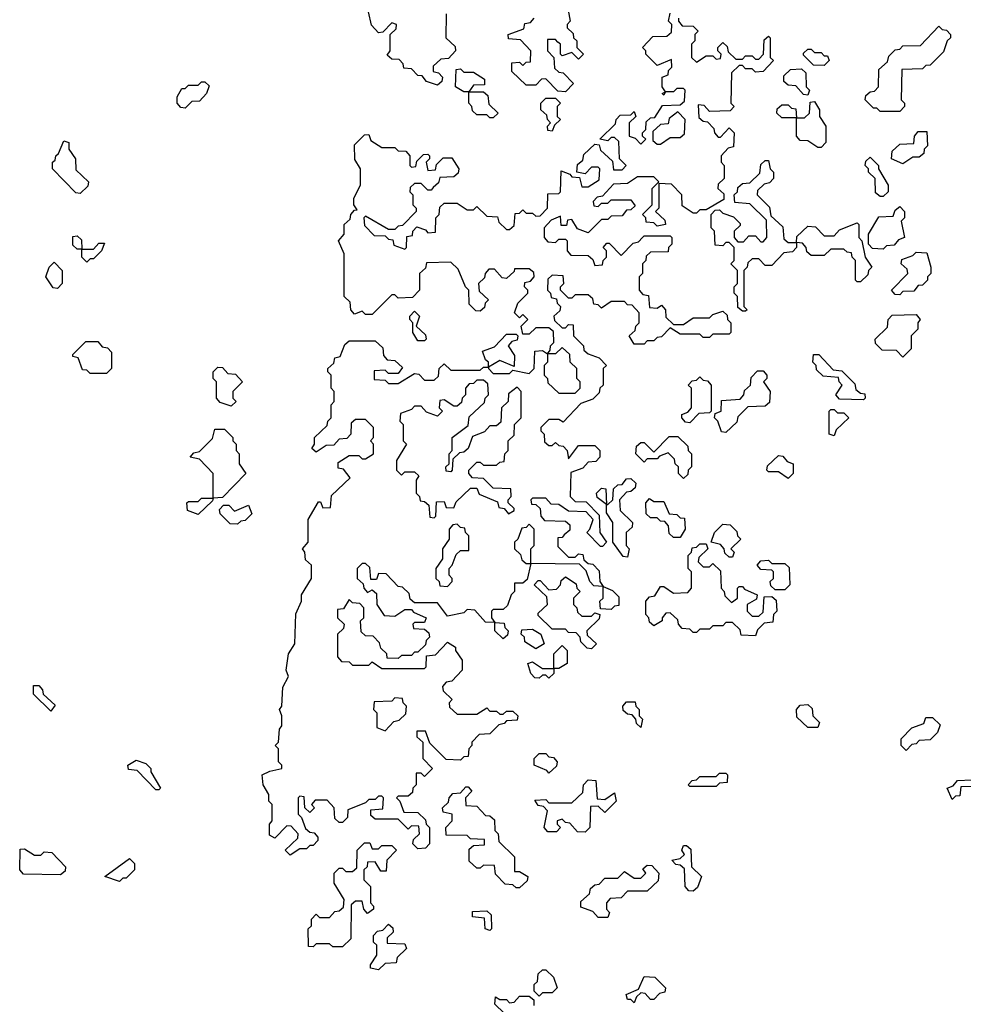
# Model space of a CAD drawing. Extents: x 2776963 to 2884430, y 684484 to 829250.
# Tile 186 of 256: x 2853750 to 2856629, y 776835 to 779840. Entities that reach past the tile are written whole.
import ezdxf

# ---------------------------------------------------------------- set-up
doc = ezdxf.new("R2010")
doc.units = 0

msp = doc.modelspace()

# ---------------------------------------------------------------- linework, layer by layer
at = {"layer": '0CON20XD'}
for points in [[(2854575, 777290), (2854560, 777305), (2854598.3, 777341.7), (2854600, 777355), (2854578.3, 777378.3), (2854565, 777380), (2854528.3, 777341.7), (2854511.7, 777351.7), (2854512.5, 777385), (2854520, 777395), (2854520, 777445), (2854510, 777455), (2854510, 777475), (2854492.5, 777505), (2854490, 777535), (2854513, 777547), (2854550, 777555), (2854550, 777565), (2854540, 777575), (2854540, 777615), (2854530, 777625), (2854540, 777635), (2854542.5, 777675), (2854550, 777685), (2854550, 777715), (2854542.5, 777735), (2854550, 777745), (2854553, 777803), (2854570, 777835), (2854563.3, 777855), (2854570, 777905), (2854590, 777935), (2854593, 778027), (2854610, 778065), (2854610, 778085), (2854640, 778135), (2854640, 778175), (2854621.7, 778191.7), (2854620, 778215), (2854612.5, 778225), (2854630, 778245), (2854630, 778315), (2854661.7, 778368.3), (2854668.3, 778368.3), (2854675, 778350), (2854698.3, 778351.7), (2854701.7, 778388.3), (2854758.3, 778441.7), (2854738.3, 778468.3), (2854721.7, 778471.7), (2854721.7, 778488.3), (2854755, 778510), (2854785, 778510), (2854795, 778500), (2854805, 778500), (2854830, 778515), (2854830, 778545), (2854820, 778555), (2854830, 778565), (2854830, 778595), (2854805, 778620), (2854775, 778620), (2854761.7, 778608.3), (2854760, 778575), (2854748.3, 778561.7), (2854725, 778560), (2854708.3, 778541.7), (2854685, 778540), (2854655, 778520), (2854641.7, 778531.7), (2854650, 778545), (2854650, 778565), (2854688.3, 778601.7), (2854690, 778615), (2854700, 778625), (2854700, 778665), (2854710, 778675), (2854710, 778705), (2854700, 778715), (2854700, 778755), (2854690, 778765), (2854690, 778775), (2854708.3, 778791.7), (2854711.7, 778808.3), (2854728.3, 778811.7), (2854741.7, 778848.3), (2854755, 778860), (2854835, 778860), (2854858.3, 778838.3), (2854860, 778815), (2854871.7, 778801.7), (2854895, 778800), (2854918.3, 778778.3), (2854905, 778760), (2854875, 778760), (2854865, 778770), (2854831.7, 778768.3), (2854831.7, 778741.7), (2854865, 778740), (2854875, 778730), (2854905, 778730), (2854955, 778760), (2854968.3, 778758.3), (2854985, 778740), (2855015, 778740), (2855028.3, 778751.7), (2855030, 778775), (2855045, 778790), (2855065, 778770), (2855155, 778770), (2855165, 778780), (2855180, 778780), (2855180, 778795), (2855171.7, 778801.7), (2855161.7, 778828.3), (2855198.3, 778841.7), (2855235, 778880), (2855265, 778880), (2855270, 778875), (2855268.3, 778861.7), (2855251.7, 778858.3), (2855240, 778845), (2855260, 778815), (2855258.3, 778781.7), (2855215, 778800), (2855180, 778780), (2855180, 778775), (2855195, 778760), (2855245, 778760), (2855255, 778770), (2855305, 778760), (2855320, 778775), (2855321.7, 778828.3), (2855345, 778830), (2855360, 778820), (2855368.3, 778831.7), (2855370, 778845), (2855380, 778855), (2855378.3, 778888.3), (2855365, 778900), (2855325, 778900), (2855305, 778880), (2855285, 778880), (2855280, 778905), (2855300, 778925), (2855285, 778940), (2855275, 778930), (2855260, 778945), (2855270, 778975), (2855300, 779005), (2855300, 779015), (2855290, 779025), (2855291.7, 779038.3), (2855308.3, 779041.7), (2855320, 779055), (2855318.3, 779068.3), (2855305, 779080), (2855260, 779080), (2855258.3, 779071.7), (2855235, 779050), (2855221.7, 779051.7), (2855198.3, 779078.3), (2855181.7, 779078.3), (2855170, 779065), (2855168.3, 779051.7), (2855150, 779035), (2855151.7, 779011.7), (2855180, 778985), (2855170, 778975), (2855168.3, 778961.7), (2855155, 778950), (2855141.7, 778951.7), (2855121.7, 778971.7), (2855120, 779015), (2855110, 779025), (2855088.3, 779078.3), (2855065, 779100), (2854991.7, 779098.3), (2854988.3, 779081.7), (2854970, 779065), (2854970, 779015), (2854948.3, 778991.7), (2854905, 778990), (2854895, 779000), (2854885, 779000), (2854825, 778940), (2854805, 778940), (2854795, 778950), (2854771.7, 778941.7), (2854760, 778955), (2854758.3, 778978.3), (2854740, 778995), (2854740, 779125), (2854722.5, 779165), (2854740, 779185), (2854740, 779215), (2854758.3, 779231.7), (2854760, 779245), (2854771.7, 779258.3), (2854780, 779260), (2854770, 779275), (2854770, 779295), (2854790, 779335), (2854790, 779385), (2854773, 779413), (2854771.7, 779458.3), (2854801.7, 779488.3), (2854815, 779490), (2854821.7, 779471.7), (2854855, 779450), (2854895, 779450), (2854905, 779440), (2854928.3, 779438.3), (2854940, 779425), (2854940, 779395), (2854945, 779390), (2854958.3, 779391.7), (2854961.7, 779408.3), (2854981.7, 779428.3), (2854995, 779430), (2855000, 779425), (2855000, 779415), (2854990, 779405), (2854995, 779380), (2855018.3, 779381.7), (2855021.7, 779398.3), (2855041.7, 779418.3), (2855068.3, 779418.3), (2855090, 779385), (2855088.3, 779371.7), (2855075, 779360), (2855031.7, 779358.3), (2855028.3, 779341.7), (2855011.7, 779328.3), (2855005, 779320), (2854995, 779320), (2854975, 779340), (2854955, 779340), (2854941.7, 779328.3), (2854940, 779315), (2854950, 779305), (2854950, 779275), (2854960, 779265), (2854960, 779255), (2854918.3, 779211.7), (2854905, 779210), (2854895, 779200), (2854875, 779200), (2854805, 779240), (2854800, 779235), (2854801.7, 779211.7), (2854831.7, 779181.7), (2854865, 779180), (2854875, 779170), (2854888.3, 779168.3), (2854891.7, 779151.7), (2854925, 779140), (2854930, 779145), (2854931.7, 779178.3), (2854948.3, 779181.7), (2854950, 779195), (2854961.7, 779208.3), (2854988.3, 779198.3), (2854995, 779190), (2855018.3, 779191.7), (2855020, 779235), (2855030, 779245), (2855031.7, 779268.3), (2855045, 779280), (2855085, 779280), (2855115, 779260), (2855135, 779260), (2855145, 779270), (2855175, 779240), (2855208.3, 779238.3), (2855211.7, 779221.7), (2855235, 779200), (2855245, 779200), (2855258.3, 779211.7), (2855261.7, 779248.3), (2855275, 779250), (2855285, 779260), (2855295, 779250), (2855315, 779250), (2855325, 779240), (2855338.3, 779241.7), (2855360, 779265), (2855361.7, 779308.3), (2855395, 779310), (2855400, 779315), (2855401.7, 779378.3), (2855428.3, 779368.3), (2855435, 779360), (2855458.3, 779358.3), (2855465, 779330), (2855485, 779330), (2855518.3, 779351.7), (2855520, 779385), (2855515, 779390), (2855495, 779390), (2855475, 779370), (2855450, 779375), (2855451.7, 779398.3), (2855468.3, 779411.7), (2855471.7, 779428.3), (2855505, 779460), (2855518.3, 779458.3), (2855521.7, 779441.7), (2855558.3, 779408.3), (2855561.7, 779381.7), (2855588.3, 779381.7), (2855600, 779395), (2855580, 779415), (2855578.3, 779468.3), (2855565, 779480), (2855555, 779480), (2855545, 779470), (2855520, 779475), (2855568.3, 779521.7), (2855570, 779535), (2855581.7, 779548.3), (2855615, 779550), (2855625, 779560), (2855630, 779545), (2855610, 779525), (2855610, 779485), (2855628.3, 779478.3), (2855645, 779460), (2855660, 779475), (2855650, 779485), (2855650, 779495), (2855660, 779505), (2855661.7, 779528.3), (2855675, 779540), (2855688.3, 779541.7), (2855711.7, 779578.3), (2855765, 779580), (2855778.3, 779591.7), (2855780, 779625), (2855775, 779630), (2855755, 779630), (2855745, 779620), (2855720, 779620), (2855715, 779610), (2855710, 779615), (2855720, 779620), (2855710, 779635), (2855710, 779665), (2855728.3, 779671.7), (2855730, 779685), (2855740, 779695), (2855738.3, 779718.3), (2855695, 779700), (2855660, 779735), (2855660, 779745), (2855650, 779755), (2855681.7, 779788.3), (2855725, 779790), (2855738.3, 779801.7), (2855740, 779825), (2855730, 779835), (2855735, 779860)], [(2855051.7, 779858.3), (2855050, 779785), (2855078.3, 779758.3), (2855080, 779745), (2855058.3, 779721.7), (2855035, 779720), (2855011.7, 779698.3), (2855011.7, 779681.7), (2855028.3, 779678.3), (2855040, 779665), (2855038.3, 779651.7), (2855025, 779640), (2854991.7, 779651.7), (2854978.3, 779668.3), (2854965, 779670), (2854945, 779690), (2854921.7, 779691.7), (2854920, 779705), (2854908.3, 779718.3), (2854885, 779720), (2854871.7, 779731.7), (2854880, 779745), (2854880, 779795), (2854898.3, 779811.7), (2854900, 779825), (2854885, 779830), (2854858.3, 779801.7), (2854845, 779800), (2854823, 779823), (2854814.1, 779864.1)], [(2855420, 779885), (2855430, 779835), (2855420, 779825), (2855420, 779815), (2855438.3, 779798.3), (2855440, 779785), (2855450, 779775), (2855450, 779755), (2855470, 779735), (2855455, 779720), (2855435, 779740), (2855405, 779730), (2855400, 779735), (2855400, 779765), (2855391.7, 779771.7), (2855385, 779780), (2855360, 779780), (2855360, 779745), (2855380, 779725), (2855381.7, 779691.7), (2855395, 779680), (2855408.3, 779678.3), (2855440, 779645), (2855415, 779620)], [(2855415, 779620), (2855391.7, 779621.7), (2855355, 779660), (2855341.7, 779658.3), (2855325, 779640), (2855295, 779640), (2855251.7, 779681.7), (2855251.7, 779708.3), (2855275, 779710), (2855285, 779700), (2855295, 779710), (2855308.3, 779711.7), (2855310, 779745), (2855278.3, 779778.3), (2855241.7, 779781.7), (2855240, 779795), (2855288.3, 779811.7), (2855291.7, 779828.3), (2855308.3, 779831.7), (2855320, 779845)], [(2855760, 779845), (2855760, 779835), (2855771.7, 779821.7)], [(2855771.7, 779821.7), (2855805, 779820), (2855820, 779805), (2855810, 779795), (2855810, 779775), (2855800, 779765), (2855800, 779725), (2855815, 779710), (2855845, 779730), (2855865, 779730), (2855875, 779720), (2855888.3, 779721.7), (2855890, 779735), (2855880, 779745), (2855880, 779755), (2855895, 779770), (2855908.3, 779758.3), (2855911.7, 779741.7), (2855935, 779720), (2855955, 779720), (2855965, 779730), (2855985, 779730), (2855995, 779720), (2856005, 779720), (2856020, 779735), (2856021.7, 779778.3), (2856035, 779790), (2856040, 779785), (2856040, 779725), (2856050, 779715), (2856018.3, 779681.7), (2855995, 779680), (2855985, 779690), (2855965, 779690), (2855955, 779700), (2855945, 779700), (2855921.7, 779678.3), (2855920, 779585), (2855930, 779575), (2855918.3, 779561.7), (2855855, 779560), (2855838.3, 779578.3), (2855820, 779580), (2855821.7, 779541.7), (2855835, 779530), (2855848.3, 779528.3), (2855868.3, 779508.3), (2855870, 779495), (2855881.7, 779481.7), (2855888.3, 779481.7), (2855915, 779510), (2855930, 779495), (2855928.3, 779451.7), (2855911.7, 779448.3), (2855890, 779425), (2855890, 779405), (2855900, 779395), (2855900, 779355), (2855881.7, 779338.3), (2855880, 779325), (2855898.3, 779308.3), (2855898.3, 779291.7), (2855845, 779260), (2855825, 779260), (2855815, 779250), (2855805, 779250), (2855771.7, 779271.7), (2855770, 779305), (2855738.3, 779338.3), (2855700, 779340), (2855700, 779265), (2855690, 779255), (2855718.3, 779228.3), (2855720, 779215), (2855695, 779210), (2855685, 779220), (2855661.7, 779221.7), (2855660, 779235), (2855650, 779245), (2855680, 779275), (2855680, 779325), (2855700, 779345), (2855685, 779360), (2855635, 779360), (2855605, 779340), (2855561.7, 779338.3), (2855528.3, 779301.7), (2855511.7, 779298.3), (2855500, 779285), (2855501.7, 779271.7), (2855515, 779270), (2855525, 779280), (2855545, 779280), (2855555, 779290), (2855615, 779290), (2855628.3, 779271.7), (2855615, 779260), (2855601.7, 779258.3), (2855588.3, 779241.7), (2855555, 779240), (2855545, 779230), (2855525, 779230), (2855485, 779190), (2855451.7, 779201.7), (2855435, 779230), (2855421.7, 779228.3), (2855418.3, 779211.7), (2855401.7, 779211.7), (2855400, 779240), (2855371.7, 779228.3), (2855350, 779205), (2855350, 779175), (2855361.7, 779161.7), (2855385, 779160), (2855395, 779170), (2855415, 779170), (2855420, 779165), (2855420, 779135), (2855431.7, 779121.7), (2855485, 779120), (2855498.3, 779108.3), (2855505, 779090), (2855528.3, 779091.7), (2855530, 779105), (2855540, 779115), (2855540, 779135), (2855530, 779145), (2855541.7, 779158.3), (2855548.3, 779158.3), (2855585, 779120), (2855621.7, 779158.3), (2855638.3, 779161.7), (2855650, 779175), (2855655, 779180), (2855735, 779180), (2855740, 779175), (2855740, 779155), (2855730, 779145), (2855728.3, 779131.7), (2855675, 779130), (2855661.7, 779118.3), (2855660, 779105), (2855650, 779095), (2855650, 779065), (2855640, 779055), (2855640, 779015), (2855651.7, 779001.7), (2855668.3, 778998.3), (2855671.7, 778961.7), (2855695, 778960), (2855708.3, 778968.3), (2855720, 778955), (2855721.7, 778931.7), (2855745, 778910), (2855775, 778910), (2855805, 778930), (2855855, 778930), (2855865, 778940), (2855895, 778950), (2855908.3, 778938.3), (2855910, 778925), (2855920, 778915), (2855920, 778885), (2855915, 778880), (2855865, 778880), (2855855, 778870), (2855835, 778870), (2855825, 778880), (2855765, 778880), (2855735, 778900), (2855708.3, 778871.7), (2855695, 778870), (2855685, 778860), (2855665, 778860), (2855655, 778850), (2855625, 778850), (2855610, 778875), (2855628.3, 778891.7), (2855630, 778905), (2855640, 778915), (2855640, 778945), (2855618.3, 778968.3), (2855605, 778970), (2855595, 778980), (2855555, 778980), (2855525, 778960), (2855515, 778970), (2855501.7, 778971.7), (2855498.3, 778988.3), (2855485, 779000), (2855445, 779000), (2855435, 778990), (2855425, 778990), (2855400, 779015), (2855400, 779025), (2855410, 779035), (2855408.3, 779058.3), (2855375, 779060), (2855361.7, 779048.3), (2855360, 779015), (2855370, 779005), (2855371.7, 778991.7), (2855388.3, 778988.3), (2855390, 778975), (2855400, 778965), (2855398.3, 778951.7), (2855380, 778935), (2855381.7, 778921.7), (2855405, 778900), (2855415, 778900), (2855425, 778910), (2855438.3, 778908.3), (2855440, 778875), (2855470, 778845), (2855471.7, 778831.7), (2855485, 778820), (2855518.3, 778808.3), (2855540, 778785), (2855530, 778775), (2855530, 778725), (2855520, 778715), (2855518.3, 778701.7), (2855498.3, 778681.7), (2855461.7, 778668.3), (2855408.3, 778611.7), (2855395, 778620), (2855365, 778620), (2855340, 778595), (2855340, 778585), (2855350, 778575), (2855351.7, 778551.7), (2855365, 778540), (2855375, 778540), (2855385, 778550), (2855395, 778540), (2855408.3, 778538.3), (2855420, 778525), (2855425, 778500), (2855455, 778540), (2855505, 778540), (2855520, 778525), (2855520, 778505), (2855508.3, 778491.7), (2855485, 778490), (2855468.3, 778471.7), (2855431.7, 778458.3), (2855430, 778385), (2855445, 778370), (2855478.3, 778368.3), (2855518.3, 778328.3), (2855520, 778275), (2855540, 778245), (2855528.3, 778231.7), (2855521.7, 778231.7), (2855480, 778275), (2855490, 778285), (2855500, 778315), (2855478.3, 778338.3), (2855425, 778340), (2855395, 778360), (2855371.7, 778361.7), (2855355, 778380), (2855315, 778380), (2855310, 778375), (2855311.7, 778361.7), (2855325, 778360), (2855338.3, 778348.3), (2855340, 778325), (2855351.7, 778311.7), (2855415, 778310), (2855428.3, 778298.3), (2855428.3, 778281.7), (2855411.7, 778268.3), (2855405, 778260), (2855391.7, 778258.3), (2855391.7, 778231.7), (2855425, 778200), (2855445, 778200), (2855455, 778210), (2855468.3, 778208.3), (2855471.7, 778191.7), (2855485, 778180), (2855498.3, 778178.3), (2855518.3, 778158.3), (2855520, 778125), (2855530, 778110), (2855558.3, 778098.3), (2855578.3, 778078.3), (2855578.3, 778051.7), (2855565, 778050), (2855555, 778040), (2855521.7, 778041.7), (2855520, 778065), (2855530, 778075), (2855530, 778110), (2855501.7, 778111.7), (2855490, 778125), (2855478.3, 778158.3), (2855458.3, 778178.3), (2855310, 778180), (2855298.3, 778131.7), (2855285, 778120), (2855260, 778120), (2855260, 778095), (2855250, 778085), (2855238.3, 778051.7), (2855225, 778040), (2855195, 778040), (2855190, 778035), (2855190, 778015), (2855200, 778000), (2855228.3, 777998.3), (2855230, 777985), (2855240, 777975), (2855238.3, 777961.7), (2855225, 777950), (2855200, 777975), (2855200, 778000), (2855171.7, 778001.7), (2855138.3, 778038.3), (2855115, 778040), (2855105, 778030), (2855055, 778020), (2855025, 778060), (2854955, 778060), (2854941.7, 778071.7), (2854938.3, 778088.3), (2854918.3, 778108.3), (2854905, 778110), (2854868.3, 778148.3), (2854845, 778150), (2854838.3, 778131.7), (2854821.7, 778131.7), (2854818.3, 778168.3), (2854805, 778180), (2854795, 778180), (2854780, 778165), (2854780, 778135), (2854798.3, 778118.3), (2854800, 778105), (2854811.7, 778091.7), (2854825, 778100), (2854838.3, 778088.3), (2854840, 778055), (2854861.7, 778021.7), (2854895, 778020), (2854925, 778040), (2854945, 778040), (2854951.7, 778031.7), (2854990, 778015), (2854985, 778000), (2854955, 778000), (2854950, 777995), (2854951.7, 777981.7), (2854985, 777980), (2854998.3, 777968.3), (2855000, 777955), (2854990, 777945), (2854988.3, 777931.7), (2854965, 777910), (2854955, 777910), (2854945, 777900), (2854915, 777900), (2854905, 777890), (2854871.7, 777891.7), (2854870, 777905), (2854851.7, 777921.7), (2854848.3, 777938.3), (2854828.3, 777958.3), (2854805, 777960), (2854791.7, 777971.7), (2854790, 778005), (2854800, 778015), (2854800, 778045), (2854788.3, 778058.3), (2854765, 778060), (2854755, 778070), (2854738.3, 778041.7), (2854720, 778040), (2854720, 778015), (2854740, 777995), (2854738.3, 777981.7), (2854720, 777965), (2854720, 777895), (2854731.7, 777881.7), (2854755, 777880), (2854765, 777870), (2854815, 777870), (2854825, 777880), (2854855, 777860), (2854985, 777860), (2854990, 777865), (2854991.7, 777898.3), (2855018.3, 777901.7), (2855055, 777940), (2855080, 777925), (2855080, 777915), (2855100, 777885), (2855100, 777855), (2855068.3, 777821.7), (2855051.7, 777818.3), (2855040, 777805), (2855041.7, 777791.7), (2855070, 777765), (2855060, 777755), (2855061.7, 777741.7), (2855085, 777720), (2855145, 777720), (2855175, 777740), (2855185, 777730), (2855205, 777730), (2855215, 777720), (2855225, 777720), (2855235, 777730), (2855255, 777730), (2855270, 777715), (2855268.3, 777701.7), (2855235, 777700), (2855228.3, 777691.7), (2855211.7, 777688.3), (2855185, 777660), (2855151.7, 777658.3), (2855130, 777635), (2855130, 777625), (2855120, 777615), (2855118.3, 777591.7), (2855105, 777590), (2855095, 777580), (2855051.7, 777581.7), (2855001.7, 777631.7), (2854988.3, 777668.3), (2854961.7, 777668.3), (2854961.7, 777651.7), (2854980, 777635), (2854980, 777585), (2855010, 777555), (2854985, 777530), (2854975, 777540), (2854960, 777540), (2854960, 777505), (2854950, 777495), (2854948.3, 777481.7), (2854935, 777470), (2854905, 777470), (2854900, 777465), (2854910, 777455), (2854921.7, 777421.7), (2854965, 777420), (2854988.3, 777398.3), (2854990, 777385), (2855000, 777375), (2855000, 777325), (2854988.3, 777311.7), (2854965, 777310), (2854950, 777325), (2854951.7, 777338.3), (2854970, 777355), (2854968.3, 777378.3), (2854945, 777380), (2854935, 777370), (2854905, 777400), (2854835, 777400), (2854821.7, 777411.7), (2854821.7, 777428.3), (2854858.3, 777431.7), (2854860, 777465), (2854855, 777470), (2854845, 777470), (2854835, 777460), (2854815, 777460), (2854805, 777450), (2854751.7, 777428.3), (2854750, 777405), (2854735, 777390), (2854725, 777390), (2854711.7, 777401.7), (2854710, 777435), (2854688.3, 777458.3), (2854651.7, 777458.3), (2854640, 777445), (2854650, 777435), (2854635, 777420), (2854620, 777435), (2854618.3, 777468.3), (2854605, 777470), (2854600, 777465), (2854600, 777415), (2854610, 777405), (2854621.7, 777371.7), (2854635, 777360), (2854648.3, 777358.3), (2854660, 777345), (2854660, 777335), (2854645, 777320), (2854635, 777320), (2854625, 777310), (2854605, 777310), (2854575, 777290)], [(2856435, 779560), (2856375, 779560), (2856365, 779570), (2856355, 779570), (2856330, 779595), (2856331.7, 779608.3), (2856345, 779620), (2856358.3, 779621.7), (2856370, 779635), (2856371.7, 779688.3), (2856398.3, 779711.7), (2856401.7, 779728.3), (2856421.7, 779748.3), (2856435, 779750), (2856445, 779760), (2856498.3, 779761.7), (2856555, 779820), (2856565, 779810), (2856578.3, 779808.3), (2856590, 779795), (2856590, 779785), (2856580, 779775), (2856568.3, 779741.7), (2856528.3, 779701.7), (2856515, 779700), (2856505, 779690), (2856441.7, 779688.3), (2856440, 779595), (2856450, 779585), (2856450, 779575), (2856435, 779560)], [(2856205, 779700), (2856171.7, 779701.7), (2856141.7, 779731.7), (2856141.7, 779738.3), (2856155, 779750), (2856165, 779750), (2856175, 779740), (2856195, 779740), (2856205, 779730), (2856215, 779730), (2856220, 779715), (2856205, 779700)], [(2855195, 779540), (2855185, 779540), (2855175, 779550), (2855145, 779550), (2855131.7, 779561.7), (2855130, 779575), (2855120, 779585), (2855120, 779620), (2855105, 779620), (2855080, 779635), (2855081.7, 779688.3), (2855095, 779690), (2855105, 779680), (2855135, 779680), (2855168.3, 779658.3), (2855168.3, 779641.7), (2855135, 779640), (2855120, 779620), (2855165, 779620), (2855178.3, 779608.3), (2855181.7, 779581.7), (2855210, 779555), (2855195, 779540)], [(2856155, 779610), (2856141.7, 779611.7), (2856118.3, 779638.3), (2856095, 779640), (2856081.7, 779651.7), (2856081.7, 779668.3), (2856101.7, 779688.3), (2856135, 779690), (2856148.3, 779678.3), (2856150, 779635), (2856160, 779625), (2856155, 779610)], [(2854255, 779570), (2854241.7, 779571.7), (2854230, 779585), (2854230, 779605), (2854245, 779630), (2854255, 779630), (2854265, 779640), (2854295, 779640), (2854305, 779650), (2854315, 779650), (2854328.3, 779638.3), (2854320, 779615), (2854298.3, 779591.7), (2854275, 779590), (2854255, 779570)], [(2855375, 779500), (2855361.7, 779501.7), (2855360, 779515), (2855370, 779525), (2855360, 779535), (2855358.3, 779548.3), (2855340, 779565), (2855340, 779585), (2855355, 779600), (2855385, 779600), (2855400, 779585), (2855390, 779575), (2855390, 779545), (2855400, 779535), (2855381.7, 779518.3), (2855375, 779500)], [(2856195, 779450), (2856185, 779450), (2856155, 779470), (2856131.7, 779471.7), (2856120, 779485), (2856120, 779540), (2856075, 779540), (2856060, 779555), (2856061.7, 779568.3), (2856075, 779580), (2856095, 779580), (2856105, 779570), (2856118.3, 779568.3), (2856120, 779540), (2856145, 779540), (2856160, 779555), (2856161.7, 779588.3), (2856175, 779590), (2856190, 779565), (2856190, 779545), (2856210, 779515), (2856210, 779465), (2856195, 779450)], [(2855705, 779460), (2855735, 779480), (2855765, 779480), (2855778.3, 779491.7), (2855780, 779535), (2855758.3, 779558.3), (2855731.7, 779538.3), (2855728.3, 779521.7), (2855705, 779520), (2855681.7, 779498.3), (2855681.7, 779471.7), (2855695, 779460), (2855705, 779460)], [(2856445, 779400), (2856410, 779415), (2856411.7, 779438.3), (2856435, 779460), (2856478.3, 779461.7), (2856480, 779485), (2856491.7, 779498.3), (2856518.3, 779498.3), (2856520, 779455), (2856510, 779445), (2856508.3, 779431.7), (2856495, 779420), (2856475, 779420), (2856445, 779400)], [(2853935, 779310), (2853921.7, 779311.7), (2853850, 779385), (2853850, 779405), (2853858.3, 779411.7), (2853860, 779425), (2853868.3, 779431.7), (2853885, 779470), (2853900, 779465), (2853900, 779445), (2853920, 779415), (2853921.7, 779381.7), (2853960, 779345), (2853958.3, 779331.7), (2853935, 779310)], [(2855965, 778950), (2855955, 778950), (2855941.7, 778961.7), (2855940, 778995), (2855930, 779005), (2855930, 779025), (2855940, 779035), (2855940, 779075), (2855920, 779095), (2855930, 779105), (2855930, 779145), (2855915, 779160), (2855905, 779160), (2855895, 779150), (2855871.7, 779151.7), (2855870, 779195), (2855860, 779205), (2855860, 779245), (2855871.7, 779258.3), (2855885, 779260), (2855895, 779250), (2855928.3, 779238.3), (2855948.3, 779218.3), (2855948.3, 779211.7), (2855930, 779195), (2855930, 779175), (2855941.7, 779161.7), (2855958.3, 779161.7), (2855975, 779180), (2855995, 779180), (2856011.7, 779161.7), (2856018.3, 779161.7), (2856030, 779175), (2856028.3, 779228.3), (2855978.3, 779278.3), (2855931.7, 779281.7), (2855930, 779305), (2855940, 779315), (2855941.7, 779328.3), (2855955, 779340), (2855978.3, 779341.7), (2856008.3, 779371.7), (2856011.7, 779398.3), (2856025, 779410), (2856035, 779410), (2856040, 779385), (2856050, 779375), (2856050, 779355), (2856038.3, 779341.7), (2856021.7, 779338.3), (2856001.7, 779318.3), (2856000, 779305), (2856038.3, 779268.3), (2856041.7, 779241.7), (2856078.3, 779208.3), (2856081.7, 779171.7), (2856095, 779160), (2856120, 779160), (2856121.7, 779178.3), (2856155, 779210), (2856178.3, 779208.3), (2856205, 779180), (2856235, 779180), (2856251.7, 779198.3), (2856305, 779220), (2856310, 779215), (2856310, 779175), (2856320, 779165), (2856330, 779115), (2856350, 779085), (2856340, 779075), (2856338.3, 779061.7), (2856315, 779040), (2856305, 779040), (2856300, 779045), (2856300, 779105), (2856290, 779115), (2856288.3, 779128.3), (2856275, 779130), (2856265, 779140), (2856225, 779140), (2856205, 779120), (2856165, 779120), (2856151.7, 779131.7), (2856150, 779145), (2856138.3, 779158.3), (2856120, 779160), (2856120, 779145), (2856108.3, 779131.7), (2856081.7, 779128.3), (2856045, 779090), (2856025, 779090), (2856005, 779110), (2855985, 779110), (2855971.7, 779098.3), (2855970, 779085), (2855960, 779075), (2855960, 778965), (2855970, 778955), (2855965, 778950)], [(2856385, 779300), (2856375, 779300), (2856361.7, 779311.7), (2856360, 779355), (2856340, 779375), (2856340, 779385), (2856330, 779395), (2856331.7, 779408.3), (2856345, 779420), (2856370, 779395), (2856370, 779385), (2856400, 779335), (2856400, 779315), (2856385, 779300)], [(2856385, 779140), (2856351.7, 779141.7), (2856340, 779155), (2856340, 779185), (2856371.7, 779238.3), (2856415, 779240), (2856421.7, 779258.3), (2856435, 779270), (2856450, 779255), (2856450, 779235), (2856440, 779225), (2856450, 779175), (2856431.7, 779168.3), (2856418.3, 779151.7), (2856395, 779150), (2856385, 779140)], [(2853955, 779100), (2853940, 779115), (2853940, 779140), (2853925, 779140), (2853911.7, 779151.7), (2853911.7, 779178.3), (2853925, 779180), (2853938.3, 779168.3), (2853940, 779140), (2853975, 779140), (2853991.7, 779158.3), (2854008.3, 779158.3), (2854000, 779135), (2853975, 779110), (2853965, 779110), (2853955, 779100)], [(2856435, 779000), (2856421.7, 779001.7), (2856410, 779015), (2856460, 779065), (2856458.3, 779078.3), (2856440, 779095), (2856441.7, 779108.3), (2856475, 779120), (2856485, 779130), (2856518.3, 779128.3), (2856530, 779085), (2856530, 779065), (2856520, 779055), (2856520, 779045), (2856505, 779030), (2856491.7, 779028.3), (2856478.3, 779011.7), (2856445, 779010), (2856435, 779000)], [(2853865, 779020), (2853851.7, 779021.7), (2853830, 779055), (2853840, 779085), (2853855, 779100), (2853880, 779075), (2853880, 779035), (2853865, 779020)], [(2854985, 778860), (2854965, 778860), (2854950, 778885), (2854950, 778915), (2854940, 778925), (2854940, 778935), (2854955, 778950), (2854970, 778935), (2854960, 778905), (2854988.3, 778878.3), (2854990, 778865), (2854985, 778860)], [(2856445, 778810), (2856425, 778830), (2856381.7, 778831.7), (2856361.7, 778851.7), (2856360, 778865), (2856398.3, 778901.7), (2856400, 778925), (2856411.7, 778938.3), (2856485, 778940), (2856497.5, 778925), (2856490, 778915), (2856490, 778895), (2856470, 778875), (2856470, 778835), (2856445, 778810)], [(2854015, 778760), (2853965, 778760), (2853955, 778770), (2853941.7, 778771.7), (2853928.3, 778808.3), (2853911.7, 778811.7), (2853911.7, 778818.3), (2853951.7, 778858.3), (2853988.3, 778858.3), (2854001.7, 778841.7), (2854018.3, 778838.3), (2854030, 778825), (2854030, 778775), (2854015, 778760)], [(2855445, 778700), (2855460, 778715), (2855460, 778735), (2855450, 778745), (2855450, 778775), (2855430, 778795), (2855428.3, 778818.3), (2855405, 778840), (2855385, 778820), (2855360, 778820), (2855360, 778795), (2855350, 778785), (2855350, 778755), (2855360, 778745), (2855361.7, 778731.7), (2855395, 778700), (2855445, 778700)], [(2856325, 778680), (2856251.7, 778681.7), (2856240, 778695), (2856260, 778725), (2856250, 778735), (2856248.3, 778748.3), (2856201.7, 778751.7), (2856181.7, 778771.7), (2856180, 778785), (2856170, 778795), (2856171.7, 778818.3), (2856188.3, 778818.3), (2856231.7, 778771.7), (2856258.3, 778768.3), (2856298.3, 778728.3), (2856301.7, 778711.7), (2856315, 778700), (2856328.3, 778698.3), (2856330, 778685), (2856325, 778680)], [(2854395, 778660), (2854361.7, 778671.7), (2854350, 778685), (2854350, 778735), (2854340, 778745), (2854340, 778765), (2854355, 778780), (2854368.3, 778778.3), (2854385, 778760), (2854408.3, 778758.3), (2854430, 778735), (2854400, 778705), (2854400, 778685), (2854410, 778675), (2854395, 778660)], [(2855795, 778610), (2855781.7, 778611.7), (2855770, 778625), (2855770, 778635), (2855788.3, 778641.7), (2855800, 778655), (2855800, 778715), (2855790, 778725), (2855801.7, 778738.3), (2855815, 778740), (2855825, 778750), (2855835, 778740), (2855848.3, 778738.3), (2855860, 778725), (2855860, 778645), (2855855, 778640), (2855821.7, 778638.3), (2855795, 778610)], [(2855905, 778580), (2855891.7, 778581.7), (2855880, 778615), (2855870, 778625), (2855871.7, 778638.3), (2855890, 778645), (2855891.7, 778678.3), (2855948.3, 778681.7), (2855960, 778695), (2855961.7, 778708.3), (2855980, 778725), (2855981.7, 778748.3), (2856001.7, 778768.3), (2856018.3, 778768.3), (2856030, 778755), (2856030, 778745), (2856020, 778735), (2856040, 778705), (2856038.3, 778671.7), (2856025, 778660), (2855971.7, 778658.3), (2855941.7, 778628.3), (2855938.3, 778611.7), (2855905, 778580)], [(2855015, 778320), (2855020, 778325), (2855021.7, 778368.3), (2855045, 778370), (2855051.7, 778351.7), (2855075, 778350), (2855081.7, 778368.3), (2855125, 778410), (2855145, 778410), (2855151.7, 778391.7), (2855208.3, 778368.3), (2855211.7, 778351.7), (2855228.3, 778348.3), (2855241.7, 778331.7), (2855258.3, 778341.7), (2855258.3, 778348.3), (2855240, 778365), (2855240, 778375), (2855250, 778385), (2855248.3, 778408.3), (2855195, 778410), (2855165, 778440), (2855131.7, 778441.7), (2855120, 778455), (2855120, 778465), (2855145, 778490), (2855155, 778490), (2855165, 778480), (2855205, 778480), (2855215, 778490), (2855228.3, 778491.7), (2855230, 778515), (2855240, 778525), (2855240, 778555), (2855258.3, 778571.7), (2855260, 778605), (2855280, 778625), (2855280, 778705), (2855268.3, 778718.3), (2855241.7, 778698.3), (2855240, 778675), (2855220, 778655), (2855218.3, 778611.7), (2855205, 778600), (2855185, 778600), (2855168.3, 778581.7), (2855131.7, 778568.3), (2855118.3, 778531.7), (2855105, 778520), (2855091.7, 778518.3), (2855071.7, 778498.3), (2855070, 778465), (2855065, 778460), (2855051.7, 778461.7), (2855050, 778475), (2855060, 778485), (2855060, 778515), (2855070, 778525), (2855070, 778565), (2855118.3, 778601.7), (2855121.7, 778628.3), (2855168.3, 778671.7), (2855170, 778685), (2855180, 778695), (2855178.3, 778728.3), (2855165, 778740), (2855145, 778740), (2855135, 778730), (2855121.7, 778728.3), (2855110, 778715), (2855110, 778695), (2855100, 778685), (2855098.3, 778671.7), (2855085, 778660), (2855075, 778660), (2855045, 778680), (2855031.7, 778678.3), (2855030, 778655), (2855040, 778645), (2855025, 778630), (2854991.7, 778641.7), (2854975, 778660), (2854955, 778660), (2854945, 778650), (2854911.7, 778638.3), (2854910, 778615), (2854920, 778605), (2854920, 778555), (2854930, 778545), (2854900, 778495), (2854900, 778465), (2854915, 778450), (2854925, 778460), (2854955, 778460), (2854968.3, 778448.3), (2854960, 778435), (2854960, 778395), (2854970, 778385), (2854971.7, 778371.7), (2854985, 778370), (2854998.3, 778358.3), (2855001.7, 778321.7), (2855015, 778320)], [(2856235, 778570), (2856220, 778575), (2856220, 778645), (2856225, 778650), (2856235, 778650), (2856245, 778640), (2856265, 778640), (2856280, 778625), (2856241.7, 778588.3), (2856235, 778570)], [(2854295, 778330), (2854261.7, 778341.7), (2854260, 778365), (2854265, 778370), (2854295, 778370), (2854305, 778380), (2854340, 778380), (2854340, 778455), (2854298.3, 778498.3), (2854270, 778505), (2854281.7, 778518.3), (2854298.3, 778521.7), (2854338.3, 778561.7), (2854345, 778590), (2854375, 778590), (2854400, 778565), (2854400, 778555), (2854410, 778545), (2854410, 778525), (2854420, 778515), (2854420, 778485), (2854440, 778455), (2854368.3, 778381.7), (2854340, 778380), (2854338.3, 778371.7), (2854295, 778330)], [(2855775, 778440), (2855760, 778455), (2855760, 778475), (2855750, 778485), (2855748.3, 778498.3), (2855728.3, 778518.3), (2855701.7, 778508.3), (2855695, 778500), (2855665, 778500), (2855655, 778490), (2855630, 778515), (2855631.7, 778538.3), (2855645, 778550), (2855655, 778550), (2855685, 778520), (2855731.7, 778568.3), (2855758.3, 778568.3), (2855788.3, 778538.3), (2855790, 778525), (2855800, 778515), (2855800, 778475), (2855790, 778465), (2855788.3, 778451.7), (2855775, 778440)], [(2856095, 778440), (2856065, 778460), (2856035, 778460), (2856030, 778465), (2856031.7, 778478.3), (2856065, 778510), (2856078.3, 778508.3), (2856091.7, 778491.7), (2856110, 778485), (2856110, 778455), (2856095, 778440)], [(2855605, 778200), (2855591.7, 778201.7), (2855560, 778245), (2855560, 778305), (2855540, 778335), (2855540, 778360), (2855511.7, 778381.7), (2855510, 778395), (2855525, 778410), (2855538.3, 778408.3), (2855540, 778360), (2855545, 778360), (2855560, 778375), (2855561.7, 778408.3), (2855575, 778420), (2855588.3, 778421.7), (2855601.7, 778438.3), (2855615, 778440), (2855630, 778425), (2855628.3, 778411.7), (2855615, 778400), (2855601.7, 778398.3), (2855580, 778375), (2855581.7, 778341.7), (2855620, 778305), (2855618.3, 778291.7), (2855600, 778275), (2855600, 778235), (2855610, 778225), (2855605, 778200)], [(2854415, 778300), (2854391.7, 778301.7), (2854361.7, 778331.7), (2854360, 778345), (2854371.7, 778358.3), (2854388.3, 778358.3), (2854405, 778340), (2854448.3, 778358.3), (2854458.3, 778331.7), (2854438.3, 778311.7), (2854425, 778310), (2854415, 778300)], [(2855765, 778260), (2855745, 778260), (2855731.7, 778271.7), (2855730, 778295), (2855718.3, 778308.3), (2855705, 778310), (2855695, 778320), (2855675, 778320), (2855661.7, 778331.7), (2855660, 778365), (2855671.7, 778378.3), (2855685, 778370), (2855715, 778370), (2855731.7, 778331.7), (2855755, 778330), (2855765, 778320), (2855778.3, 778318.3), (2855780, 778285), (2855765, 778260)], [(2855055, 778110), (2855070, 778125), (2855070, 778135), (2855060, 778145), (2855060, 778165), (2855070, 778175), (2855081.7, 778208.3), (2855095, 778220), (2855120, 778220), (2855120, 778265), (2855110, 778275), (2855108.3, 778288.3), (2855095, 778290), (2855085, 778300), (2855071.7, 778298.3), (2855060, 778285), (2855060, 778255), (2855040, 778225), (2855040, 778195), (2855020, 778165), (2855020, 778135), (2855030, 778125), (2855031.7, 778111.7), (2855055, 778110)], [(2855310, 778180), (2855310, 778225), (2855320, 778235), (2855320, 778285), (2855305, 778300), (2855295, 778290), (2855281.7, 778288.3), (2855270, 778255), (2855260, 778245), (2855260, 778225), (2855278.3, 778208.3), (2855281.7, 778191.7), (2855295, 778180), (2855305, 778180), (2855310, 778180)], [(2855925, 778200), (2855915, 778200), (2855901.7, 778211.7), (2855900, 778225), (2855888.3, 778238.3), (2855860, 778245), (2855870, 778275), (2855895, 778300), (2855918.3, 778298.3), (2855938.3, 778278.3), (2855940, 778265), (2855950, 778255), (2855920, 778225), (2855930, 778215), (2855925, 778200)], [(2855995, 777960), (2855951.7, 777961.7), (2855948.3, 777978.3), (2855925, 778000), (2855905, 778000), (2855895, 777990), (2855865, 777990), (2855855, 777980), (2855825, 777980), (2855815, 777970), (2855805, 777970), (2855795, 777980), (2855771.7, 777981.7), (2855760, 777995), (2855758.3, 778008.3), (2855735, 778030), (2855721.7, 778028.3), (2855710, 778015), (2855710, 778005), (2855685, 777990), (2855671.7, 778001.7), (2855670, 778015), (2855660, 778025), (2855660, 778065), (2855671.7, 778078.3), (2855688.3, 778081.7), (2855705, 778110), (2855715, 778110), (2855745, 778090), (2855788.3, 778091.7), (2855800, 778105), (2855800, 778155), (2855790, 778165), (2855790, 778205), (2855800, 778215), (2855801.7, 778228.3), (2855815, 778230), (2855825, 778240), (2855845, 778240), (2855850, 778225), (2855821.7, 778198.3), (2855820, 778185), (2855835, 778170), (2855855, 778170), (2855865, 778180), (2855888.3, 778158.3), (2855890, 778105), (2855900, 778095), (2855901.7, 778081.7), (2855921.7, 778061.7), (2855940, 778075), (2855940, 778105), (2855945, 778110), (2855955, 778110), (2855961.7, 778101.7), (2856000, 778085), (2855998.3, 778071.7), (2855970, 778055), (2855970, 778035), (2855985, 778020), (2856005, 778020), (2856018.3, 778031.7), (2856021.7, 778078.3), (2856045, 778080), (2856058.3, 778068.3), (2856060, 778035), (2856050, 778025), (2856048.3, 778001.7), (2856021.7, 777998.3), (2856001.7, 777978.3), (2855995, 777960)], [(2856085, 778100), (2856055, 778100), (2856041.7, 778111.7), (2856040, 778125), (2856050, 778135), (2856050, 778155), (2856045, 778160), (2856011.7, 778161.7), (2856000, 778175), (2856011.7, 778188.3), (2856035, 778190), (2856045, 778180), (2856085, 778180), (2856098.3, 778168.3), (2856100, 778115), (2856085, 778100)], [(2855495, 777920), (2855481.7, 777921.7), (2855461.7, 777941.7), (2855460, 777955), (2855448.3, 777968.3), (2855425, 777970), (2855415, 777980), (2855375, 777980), (2855331.7, 778021.7), (2855331.7, 778028.3), (2855360, 778055), (2855358.3, 778078.3), (2855320, 778115), (2855331.7, 778128.3), (2855338.3, 778128.3), (2855365, 778100), (2855388.3, 778101.7), (2855400, 778115), (2855401.7, 778128.3), (2855415, 778140), (2855448.3, 778118.3), (2855450, 778105), (2855460, 778095), (2855440, 778075), (2855440, 778055), (2855450, 778045), (2855451.7, 778031.7), (2855465, 778020), (2855495, 778020), (2855505, 778030), (2855520, 778025), (2855518.3, 778011.7), (2855480, 777975), (2855481.7, 777961.7), (2855510, 777935), (2855495, 777920)], [(2855325, 777920), (2855291.7, 777941.7), (2855290, 777955), (2855280, 777965), (2855281.7, 777978.3), (2855315, 777980), (2855340, 777965), (2855350, 777935), (2855325, 777920)], [(2855365, 777830), (2855355, 777840), (2855345, 777840), (2855335, 777830), (2855321.7, 777831.7), (2855310, 777845), (2855300, 777875), (2855315, 777880), (2855345, 777860), (2855380, 777860), (2855380, 777905), (2855405, 777930), (2855420, 777915), (2855420, 777875), (2855395, 777860), (2855380, 777860), (2855380, 777845), (2855365, 777830)], [(2853845, 777730), (2853791.7, 777781.7), (2853791.7, 777808.3), (2853808.3, 777808.3), (2853820, 777795), (2853821.7, 777781.7), (2853858.3, 777748.3), (2853845, 777730)], [(2854865, 777670), (2854891.7, 777698.3), (2854908.3, 777701.7), (2854928.3, 777721.7), (2854930, 777745), (2854920, 777755), (2854918.3, 777768.3), (2854895, 777770), (2854885, 777760), (2854831.7, 777758.3), (2854830, 777735), (2854840, 777725), (2854840, 777680), (2854865, 777670)], [(2855645, 777680), (2855631.7, 777691.7), (2855630, 777705), (2855618.3, 777718.3), (2855605, 777720), (2855591.7, 777731.7), (2855590, 777745), (2855601.7, 777758.3), (2855628.3, 777758.3), (2855630, 777745), (2855640, 777735), (2855640, 777715), (2855650, 777705), (2855645, 777680)], [(2856185, 777680), (2856155, 777680), (2856121.7, 777711.7), (2856120, 777735), (2856131.7, 777748.3), (2856155, 777750), (2856168.3, 777738.3), (2856170, 777715), (2856190, 777695), (2856185, 777680)], [(2856455, 777610), (2856440, 777625), (2856440, 777645), (2856471.7, 777678.3), (2856508.3, 777691.7), (2856515, 777710), (2856535, 777710), (2856558.3, 777688.3), (2856550, 777665), (2856528.3, 777641.7), (2856495, 777640), (2856485, 777630), (2856471.7, 777628.3), (2856455, 777610)], [(2854175, 777490), (2854165, 777490), (2854108.3, 777548.3), (2854081.7, 777551.7), (2854080, 777565), (2854105, 777580), (2854135, 777570), (2854150, 777555), (2854150, 777545), (2854180, 777495), (2854175, 777490)], [(2855365, 777540), (2855358.3, 777548.3), (2855320, 777565), (2855320, 777585), (2855335, 777600), (2855355, 777600), (2855365, 777590), (2855378.3, 777588.3), (2855390, 777575), (2855388.3, 777561.7), (2855365, 777540)], [(2855475, 777360), (2855451.7, 777361.7), (2855428.3, 777388.3), (2855415, 777390), (2855405, 777400), (2855390, 777395), (2855390, 777385), (2855400, 777375), (2855388.3, 777361.7), (2855361.7, 777361.7), (2855350, 777375), (2855360, 777425), (2855348.3, 777438.3), (2855331.7, 777441.7), (2855321.7, 777458.3), (2855355, 777460), (2855365, 777450), (2855435, 777450), (2855468.3, 777481.7), (2855470, 777505), (2855485, 777520), (2855508.3, 777518.3), (2855511.7, 777461.7), (2855535, 777460), (2855565, 777480), (2855570, 777455), (2855535, 777420), (2855515, 777440), (2855491.7, 777438.3), (2855490, 777375), (2855475, 777360)], [(2855875, 777500), (2855795, 777500), (2855790, 777505), (2855801.7, 777518.3), (2855815, 777520), (2855825, 777530), (2855875, 777530), (2855885, 777540), (2855905, 777540), (2855910, 777535), (2855908.3, 777511.7), (2855885, 777510), (2855875, 777500)], [(2856595, 777460), (2856580, 777495), (2856598.3, 777501.7), (2856611.7, 777518.3), (2856655, 777520), (2856668.3, 777508.3), (2856665, 777500), (2856621.7, 777498.3), (2856618.3, 777471.7), (2856605, 777470), (2856595, 777460)], [(2855275, 777190), (2855265, 777190), (2855255, 777200), (2855231.7, 777201.7), (2855201.7, 777231.7), (2855198.3, 777258.3), (2855165, 777260), (2855155, 777250), (2855145, 777250), (2855121.7, 777271.7), (2855121.7, 777308.3), (2855135, 777320), (2855168.3, 777321.7), (2855168.3, 777338.3), (2855125, 777340), (2855115, 777350), (2855051.7, 777351.7), (2855050, 777375), (2855070, 777395), (2855070, 777415), (2855041.7, 777421.7), (2855040, 777435), (2855058.3, 777451.7), (2855060, 777465), (2855071.7, 777478.3), (2855095, 777480), (2855111.7, 777498.3), (2855118.3, 777498.3), (2855130, 777485), (2855110, 777465), (2855111.7, 777441.7), (2855145, 777440), (2855171.7, 777411.7), (2855185, 777410), (2855198.3, 777398.3), (2855200, 777365), (2855210, 777355), (2855211.7, 777331.7), (2855260, 777285), (2855260, 777240), (2855275, 777240), (2855300, 777225), (2855298.3, 777211.7), (2855275, 777190)], [(2853875, 777230), (2853761.7, 777231.7), (2853750, 777245), (2853751.7, 777308.3), (2853765, 777310), (2853795, 777290), (2853815, 777290), (2853825, 777300), (2853848.3, 777298.3), (2853890, 777255), (2853888.3, 777241.7), (2853875, 777230)], [(2854735, 777010), (2854705, 777010), (2854695, 777020), (2854655, 777020), (2854645, 777010), (2854631.7, 777011.7), (2854630, 777065), (2854640, 777075), (2854640, 777095), (2854655, 777110), (2854665, 777100), (2854695, 777100), (2854711.7, 777118.3), (2854725, 777120), (2854738.3, 777131.7), (2854740, 777155), (2854710, 777205), (2854710, 777235), (2854725, 777250), (2854735, 777250), (2854745, 777240), (2854765, 777240), (2854778.3, 777251.7), (2854780, 777305), (2854801.7, 777328.3), (2854818.3, 777328.3), (2854825, 777310), (2854845, 777310), (2854855, 777320), (2854885, 777320), (2854900, 777305), (2854870, 777275), (2854868.3, 777241.7), (2854851.7, 777241.7), (2854835, 777270), (2854811.7, 777268.3), (2854810, 777255), (2854800, 777245), (2854800, 777215), (2854820, 777195), (2854820, 777145), (2854830, 777135), (2854830, 777125), (2854811.7, 777111.7), (2854800, 777125), (2854795, 777150), (2854775, 777150), (2854761.7, 777138.3), (2854760, 777035), (2854735, 777010)], [(2855805, 777180), (2855791.7, 777181.7), (2855780, 777195), (2855778.3, 777248.3), (2855765, 777260), (2855751.7, 777261.7), (2855740, 777275), (2855765, 777280), (2855778.3, 777291.7), (2855770, 777305), (2855775, 777320), (2855785, 777320), (2855798.3, 777308.3), (2855800, 777255), (2855830, 777225), (2855818.3, 777191.7), (2855805, 777180)], [(2854055, 777210), (2854010, 777225), (2854085, 777280), (2854100, 777265), (2854100, 777245), (2854075, 777220), (2854065, 777220), (2854055, 777210)], [(2855545, 777100), (2855515, 777100), (2855498.3, 777118.3), (2855461.7, 777131.7), (2855461.7, 777148.3), (2855488.3, 777171.7), (2855491.7, 777188.3), (2855505, 777200), (2855518.3, 777201.7), (2855535, 777220), (2855575, 777220), (2855595, 777240), (2855625, 777220), (2855645, 777220), (2855660, 777235), (2855651.7, 777248.3), (2855665, 777260), (2855678.3, 777258.3), (2855700, 777235), (2855698.3, 777211.7), (2855665, 777180), (2855605, 777180), (2855585, 777160), (2855551.7, 777158.3), (2855540, 777145), (2855540, 777125), (2855550, 777115), (2855545, 777100)], [(2855185, 777060), (2855170, 777065), (2855168.3, 777098.3), (2855131.7, 777101.7), (2855131.7, 777118.3), (2855175, 777120), (2855188.3, 777108.3), (2855190, 777065), (2855185, 777060)], [(2854845, 776940), (2854820, 776945), (2854820, 776955), (2854840, 776985), (2854840, 777015), (2854830, 777025), (2854830, 777045), (2854841.7, 777058.3), (2854858.3, 777061.7), (2854875, 777080), (2854888.3, 777068.3), (2854890, 777055), (2854871.7, 777038.3), (2854871.7, 777021.7), (2854925, 777020), (2854930, 777005), (2854901.7, 776978.3), (2854898.3, 776961.7), (2854865, 776960), (2854845, 776940)], [(2855335, 776860), (2855320, 776875), (2855320, 776895), (2855330, 776905), (2855331.7, 776928.3), (2855345, 776940), (2855355, 776940), (2855378.3, 776918.3), (2855390, 776885), (2855375, 776870), (2855345, 776870), (2855335, 776860)], [(2855625, 776840), (2855615, 776850), (2855605, 776850), (2855600, 776865), (2855638.3, 776881.7), (2855655, 776920), (2855688.3, 776918.3), (2855720, 776885), (2855718.3, 776871.7), (2855701.7, 776868.3), (2855685, 776850), (2855675, 776850), (2855658.3, 776868.3), (2855645, 776870), (2855631.7, 776858.3), (2855625, 776840)], [(2855228.3, 776808.3), (2855200, 776835), (2855201.7, 776858.3), (2855215, 776850), (2855235, 776850), (2855245, 776840), (2855258.3, 776841.7), (2855275, 776860), (2855305, 776860), (2855318.3, 776848.3), (2855318.3, 776831.7)]]:
    msp.add_lwpolyline(points, dxfattribs=at)

doc.saveas('drawing.dxf')
